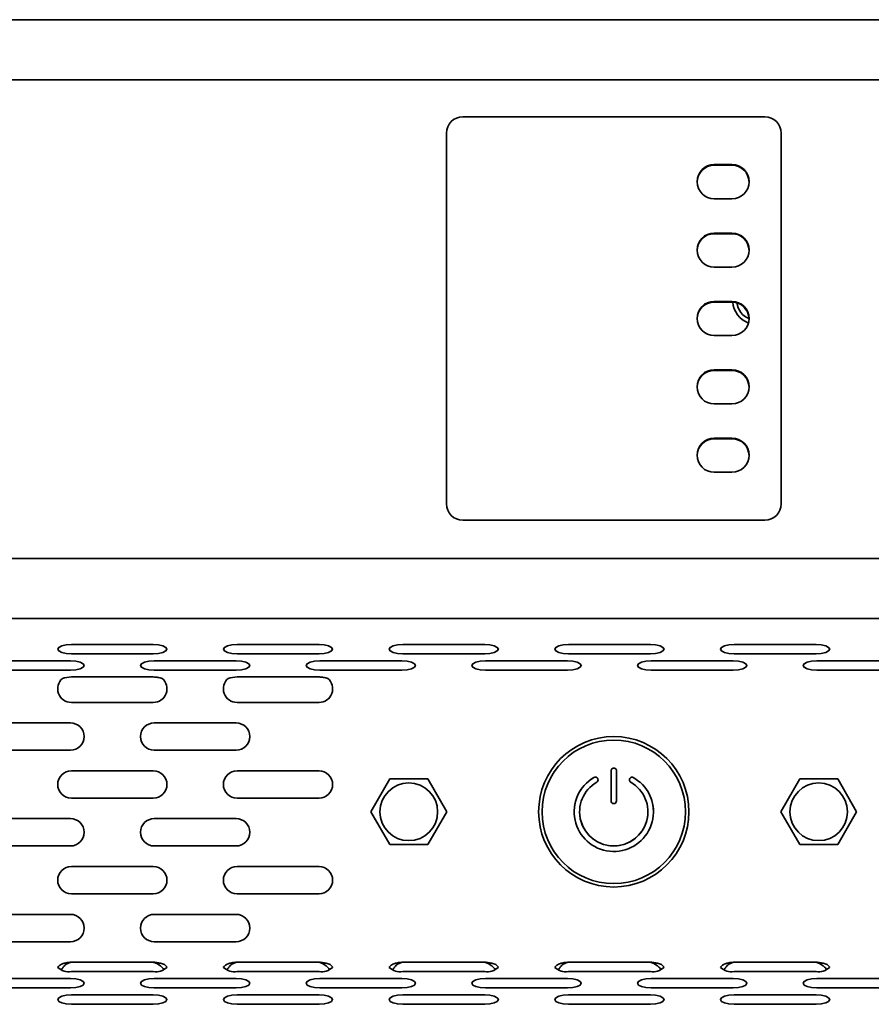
# Model space of a CAD drawing. Header units: millimetres. Extents: x 7 to 588, y 9 to 399.
# Tile 6 of 33: x 195 to 216, y 186 to 210. Entities that reach past the tile are written whole.
import ezdxf

# ---------------------------------------------------------------- set-up
doc = ezdxf.new("R2010")
doc.units = ezdxf.units.MM

msp = doc.modelspace()

# ---------------------------------------------------------------- linework, layer by layer
at = {"color": 7, "linetype": 'Continuous', "lineweight": 35}
for p, q in [((137.196, 209.8465), (282.5294, 209.8465)), ((233.8627, 208.3798), (185.8627, 208.3798)), ((213.546, 207.4798), (206.1794, 207.4798)), ((205.7794, 207.0798), (205.7794, 198.0465)), ((213.946, 198.0465), (213.946, 207.0798)), ((212.3127, 206.3131), (212.746, 206.3131)), ((212.746, 206.2965), (212.3127, 206.2965)), ((212.3127, 205.4798), (212.746, 205.4798)), ((212.3127, 204.6465), (212.746, 204.6465)), ((212.746, 204.6298), (212.3127, 204.6298)), ((212.3127, 203.8131), (212.746, 203.8131)), ((212.3127, 202.9798), (212.746, 202.9798)), ((212.746, 202.9631), (212.3127, 202.9631)), ((212.3127, 202.1465), (212.746, 202.1465)), ((212.3127, 201.3131), (212.746, 201.3131)), ((212.746, 201.2965), (212.3127, 201.2965)), ((212.3127, 200.4798), (212.746, 200.4798)), ((212.3127, 199.6465), (212.746, 199.6465)), ((212.746, 199.6298), (212.3127, 199.6298)), ((212.3127, 198.8131), (212.746, 198.8131)), ((206.1794, 197.6465), (213.546, 197.6465)), ((185.8627, 196.7131), (233.8627, 196.7131)), ((282.5294, 195.2465), (137.196, 195.2465)), ((196.6304, 194.6151), (198.6304, 194.6151)), ((200.6719, 194.6151), (202.6719, 194.6151)), ((204.7133, 194.6151), (206.7133, 194.6151)), ((208.7548, 194.6151), (210.7548, 194.6151)), ((212.7962, 194.6151), (214.7962, 194.6151)), ((194.6097, 194.2161), (196.6097, 194.2161)), ((196.6304, 194.3871), (198.6304, 194.3871)), ((198.6511, 194.2161), (200.6511, 194.2161)), ((200.6719, 194.3871), (202.6719, 194.3871)), ((202.6926, 194.2161), (204.6926, 194.2161)), ((204.7133, 194.3871), (206.7133, 194.3871)), ((206.734, 194.2161), (208.734, 194.2161)), ((208.7548, 194.3871), (210.7548, 194.3871)), ((210.7755, 194.2161), (212.7755, 194.2161)), ((212.7962, 194.3871), (214.7962, 194.3871)), ((214.817, 194.2161), (216.817, 194.2161)), ((194.6097, 193.9881), (196.6097, 193.9881)), ((198.6511, 193.9881), (200.6511, 193.9881)), ((202.6926, 193.9881), (204.6926, 193.9881)), ((206.734, 193.9881), (208.734, 193.9881)), ((210.7755, 193.9881), (212.7755, 193.9881)), ((214.817, 193.9881), (216.817, 193.9881)), ((198.6304, 193.8249), (196.6304, 193.8249)), ((202.6719, 193.8249), (200.6719, 193.8249)), ((196.6304, 193.2031), (198.6304, 193.2031)), ((200.6719, 193.2031), (202.6719, 193.2031)), ((194.6097, 192.7031), (196.6097, 192.7031)), ((198.6511, 192.7031), (200.6511, 192.7031)), ((194.6097, 192.0365), (196.6097, 192.0365)), ((198.6511, 192.0365), (200.6511, 192.0365)), ((196.6304, 191.5365), (198.6304, 191.5365)), ((200.6719, 191.5365), (202.6719, 191.5365)), ((203.9389, 190.5365), (204.4008, 191.3365)), ((204.4008, 191.3365), (205.3246, 191.3365)), ((205.3246, 191.3365), (205.7865, 190.5365)), ((209.472, 191.3428), (209.4705, 191.3458)), ((209.472, 191.3428), (209.4705, 191.3458)), ((209.796, 191.5364), (209.796, 190.8031)), ((209.9293, 190.8031), (209.9293, 191.5364)), ((210.5002, 191.2625), (210.349, 191.3678)), ((210.5002, 191.2625), (210.349, 191.3678)), ((213.9389, 190.5365), (214.4008, 191.3365)), ((214.4008, 191.3365), (215.3246, 191.3365)), ((215.3246, 191.3365), (215.7865, 190.5365)), ((196.6304, 190.8698), (198.6304, 190.8698)), ((200.6719, 190.8698), (202.6719, 190.8698)), ((194.6097, 190.3698), (196.6097, 190.3698)), ((198.6511, 190.3698), (200.6511, 190.3698)), ((204.4008, 189.7365), (203.9389, 190.5365)), ((205.7865, 190.5365), (205.3246, 189.7365)), ((214.4008, 189.7365), (213.9389, 190.5365)), ((215.7865, 190.5365), (215.3246, 189.7365)), ((194.6097, 189.7031), (196.6097, 189.7031)), ((198.6511, 189.7031), (200.6511, 189.7031)), ((205.3246, 189.7365), (204.4008, 189.7365)), ((215.3246, 189.7365), (214.4008, 189.7365)), ((196.6304, 189.2031), (198.6304, 189.2031)), ((200.6719, 189.2031), (202.6719, 189.2031)), ((196.6304, 188.5365), (198.6304, 188.5365)), ((200.6719, 188.5365), (202.6719, 188.5365)), ((194.6097, 188.0365), (196.6097, 188.0365)), ((198.6511, 188.0365), (200.6511, 188.0365)), ((194.6097, 187.3698), (196.6097, 187.3698)), ((198.6511, 187.3698), (200.6511, 187.3698)), ((196.6304, 186.8698), (198.6304, 186.8698)), ((200.6719, 186.8698), (202.6719, 186.8698)), ((204.7133, 186.8698), (206.7133, 186.8698)), ((208.7548, 186.8698), (210.7548, 186.8698)), ((212.7962, 186.8698), (214.7962, 186.8698)), ((196.6304, 186.6419), (198.6304, 186.6419)), ((200.6719, 186.6419), (202.6719, 186.6419)), ((204.7133, 186.6419), (206.7133, 186.6419)), ((208.7548, 186.6419), (210.7548, 186.6419)), ((212.7962, 186.6419), (214.7962, 186.6419)), ((194.6097, 186.4708), (196.6097, 186.4708)), ((198.6511, 186.4708), (200.6511, 186.4708)), ((202.6926, 186.4708), (204.6926, 186.4708)), ((206.734, 186.4708), (208.734, 186.4708)), ((210.7755, 186.4708), (212.7755, 186.4708)), ((214.817, 186.4708), (216.817, 186.4708)), ((194.6097, 186.2428), (196.6097, 186.2428)), ((196.6304, 186.0718), (198.6304, 186.0718)), ((198.6511, 186.2428), (200.6511, 186.2428)), ((200.6719, 186.0718), (202.6719, 186.0718)), ((202.6926, 186.2428), (204.6926, 186.2428)), ((204.7133, 186.0718), (206.7133, 186.0718)), ((206.734, 186.2428), (208.734, 186.2428)), ((208.7548, 186.0718), (210.7548, 186.0718)), ((210.7755, 186.2428), (212.7755, 186.2428)), ((212.7962, 186.0718), (214.7962, 186.0718)), ((214.817, 186.2428), (216.817, 186.2428)), ((196.6304, 185.8438), (198.6304, 185.8438)), ((200.6719, 185.8438), (202.6719, 185.8438)), ((204.7133, 185.8438), (206.7133, 185.8438)), ((208.7548, 185.8438), (210.7548, 185.8438)), ((212.7962, 185.8438), (214.7962, 185.8438))]:
    msp.add_line(p, q, dxfattribs=at)
at = {"color": 7, "linetype": 'Continuous', "lineweight": 35, "flags": 128}
for points in [[(213.037, 202.8447), (213.0661, 202.7976), (213.1121, 202.7455)], [(196.6304, 194.6151), (196.5029, 194.6065), (196.3947, 194.5818), (196.3225, 194.5448), (196.2971, 194.5011), (196.3225, 194.4575), (196.3947, 194.4205), (196.5029, 194.3958), (196.6304, 194.3871)], [(198.6304, 194.3871), (198.758, 194.3958), (198.8661, 194.4205), (198.9384, 194.4575), (198.9638, 194.5011), (198.9384, 194.5448), (198.8661, 194.5818), (198.758, 194.6065), (198.6304, 194.6151)], [(200.6719, 194.6151), (200.5443, 194.6065), (200.4362, 194.5818), (200.3639, 194.5448), (200.3385, 194.5011), (200.3639, 194.4575), (200.4362, 194.4205), (200.5443, 194.3958), (200.6719, 194.3871)], [(202.6719, 194.3871), (202.7994, 194.3958), (202.9076, 194.4205), (202.9798, 194.4575), (203.0052, 194.5011), (202.9798, 194.5448), (202.9076, 194.5818), (202.7994, 194.6065), (202.6719, 194.6151)], [(204.7133, 194.6151), (204.5858, 194.6065), (204.4776, 194.5818), (204.4054, 194.5448), (204.38, 194.5011), (204.4054, 194.4575), (204.4776, 194.4205), (204.5858, 194.3958), (204.7133, 194.3871)], [(206.7133, 194.3871), (206.8409, 194.3958), (206.949, 194.4205), (207.0213, 194.4575), (207.0467, 194.5011), (207.0213, 194.5448), (206.949, 194.5818), (206.8409, 194.6065), (206.7133, 194.6151)], [(208.7548, 194.6151), (208.6272, 194.6065), (208.5191, 194.5818), (208.4468, 194.5448), (208.4214, 194.5011), (208.4468, 194.4575), (208.5191, 194.4205), (208.6272, 194.3958), (208.7548, 194.3871)], [(210.7548, 194.3871), (210.8823, 194.3958), (210.9905, 194.4205), (211.0627, 194.4575), (211.0881, 194.5011), (211.0627, 194.5448), (210.9905, 194.5818), (210.8823, 194.6065), (210.7548, 194.6151)], [(212.7962, 194.6151), (212.6687, 194.6065), (212.5605, 194.5818), (212.4883, 194.5448), (212.4629, 194.5011), (212.4883, 194.4575), (212.5605, 194.4205), (212.6687, 194.3958), (212.7962, 194.3871)], [(214.7962, 194.3871), (214.9238, 194.3958), (215.0319, 194.4205), (215.1042, 194.4575), (215.1296, 194.5011), (215.1042, 194.5448), (215.0319, 194.5818), (214.9238, 194.6065), (214.7962, 194.6151)], [(196.6097, 193.9881), (196.7373, 193.9968), (196.8454, 194.0215), (196.9177, 194.0585), (196.943, 194.1021), (196.9177, 194.1457), (196.8454, 194.1827), (196.7373, 194.2074), (196.6097, 194.2161)], [(198.6511, 194.2161), (198.5236, 194.2074), (198.4154, 194.1827), (198.3432, 194.1457), (198.3178, 194.1021), (198.3432, 194.0585), (198.4154, 194.0215), (198.5236, 193.9968), (198.6511, 193.9881)], [(200.6511, 193.9881), (200.7787, 193.9968), (200.8868, 194.0215), (200.9591, 194.0585), (200.9845, 194.1021), (200.9591, 194.1457), (200.8868, 194.1827), (200.7787, 194.2074), (200.6511, 194.2161)], [(202.6926, 194.2161), (202.565, 194.2074), (202.4569, 194.1827), (202.3846, 194.1457), (202.3593, 194.1021), (202.3846, 194.0585), (202.4569, 194.0215), (202.565, 193.9968), (202.6926, 193.9881)], [(204.6926, 193.9881), (204.8202, 193.9968), (204.9283, 194.0215), (205.0006, 194.0585), (205.0259, 194.1021), (205.0006, 194.1457), (204.9283, 194.1827), (204.8202, 194.2074), (204.6926, 194.2161)], [(206.734, 194.2161), (206.6065, 194.2074), (206.4983, 194.1827), (206.4261, 194.1457), (206.4007, 194.1021), (206.4261, 194.0585), (206.4983, 194.0215), (206.6065, 193.9968), (206.734, 193.9881)], [(208.734, 193.9881), (208.8616, 193.9968), (208.9698, 194.0215), (209.042, 194.0585), (209.0674, 194.1021), (209.042, 194.1457), (208.9698, 194.1827), (208.8616, 194.2074), (208.734, 194.2161)], [(210.7755, 194.2161), (210.6479, 194.2074), (210.5398, 194.1827), (210.4675, 194.1457), (210.4422, 194.1021), (210.4675, 194.0585), (210.5398, 194.0215), (210.6479, 193.9968), (210.7755, 193.9881)], [(212.7755, 193.9881), (212.9031, 193.9968), (213.0112, 194.0215), (213.0835, 194.0585), (213.1088, 194.1021), (213.0835, 194.1457), (213.0112, 194.1827), (212.9031, 194.2074), (212.7755, 194.2161)], [(214.817, 194.2161), (214.6894, 194.2074), (214.5813, 194.1827), (214.509, 194.1457), (214.4836, 194.1021), (214.509, 194.0585), (214.5813, 194.0215), (214.6894, 193.9968), (214.817, 193.9881)], [(196.6097, 186.2428), (196.7373, 186.2515), (196.8454, 186.2762), (196.9177, 186.3132), (196.943, 186.3568), (196.9177, 186.4005), (196.8454, 186.4374), (196.7373, 186.4622), (196.6097, 186.4708)], [(198.6511, 186.4708), (198.5236, 186.4622), (198.4154, 186.4374), (198.3432, 186.4005), (198.3178, 186.3568), (198.3432, 186.3132), (198.4154, 186.2762), (198.5236, 186.2515), (198.6511, 186.2428)], [(200.6511, 186.2428), (200.7787, 186.2515), (200.8868, 186.2762), (200.9591, 186.3132), (200.9845, 186.3568), (200.9591, 186.4005), (200.8868, 186.4374), (200.7787, 186.4622), (200.6511, 186.4708)], [(202.6926, 186.4708), (202.565, 186.4622), (202.4569, 186.4374), (202.3846, 186.4005), (202.3593, 186.3568), (202.3846, 186.3132), (202.4569, 186.2762), (202.565, 186.2515), (202.6926, 186.2428)], [(204.6926, 186.2428), (204.8202, 186.2515), (204.9283, 186.2762), (205.0006, 186.3132), (205.0259, 186.3568), (205.0006, 186.4005), (204.9283, 186.4374), (204.8202, 186.4622), (204.6926, 186.4708)], [(206.734, 186.4708), (206.6065, 186.4622), (206.4983, 186.4374), (206.4261, 186.4005), (206.4007, 186.3568), (206.4261, 186.3132), (206.4983, 186.2762), (206.6065, 186.2515), (206.734, 186.2428)], [(208.734, 186.2428), (208.8616, 186.2515), (208.9698, 186.2762), (209.042, 186.3132), (209.0674, 186.3568), (209.042, 186.4005), (208.9698, 186.4374), (208.8616, 186.4622), (208.734, 186.4708)], [(210.7755, 186.4708), (210.6479, 186.4622), (210.5398, 186.4374), (210.4675, 186.4005), (210.4422, 186.3568), (210.4675, 186.3132), (210.5398, 186.2762), (210.6479, 186.2515), (210.7755, 186.2428)], [(212.7755, 186.2428), (212.9031, 186.2515), (213.0112, 186.2762), (213.0835, 186.3132), (213.1088, 186.3568), (213.0835, 186.4005), (213.0112, 186.4374), (212.9031, 186.4622), (212.7755, 186.4708)], [(214.817, 186.4708), (214.6894, 186.4622), (214.5813, 186.4374), (214.509, 186.4005), (214.4836, 186.3568), (214.509, 186.3132), (214.5813, 186.2762), (214.6894, 186.2515), (214.817, 186.2428)], [(196.6304, 186.0718), (196.5029, 186.0631), (196.3947, 186.0384), (196.3225, 186.0014), (196.2971, 185.9578), (196.3225, 185.9142), (196.3947, 185.8772), (196.5029, 185.8525), (196.6304, 185.8438)], [(198.6304, 185.8438), (198.758, 185.8525), (198.8661, 185.8772), (198.9384, 185.9142), (198.9638, 185.9578), (198.9384, 186.0014), (198.8661, 186.0384), (198.758, 186.0631), (198.6304, 186.0718)], [(200.6719, 186.0718), (200.5443, 186.0631), (200.4362, 186.0384), (200.3639, 186.0014), (200.3385, 185.9578), (200.3639, 185.9142), (200.4362, 185.8772), (200.5443, 185.8525), (200.6719, 185.8438)], [(202.6719, 185.8438), (202.7994, 185.8525), (202.9076, 185.8772), (202.9798, 185.9142), (203.0052, 185.9578), (202.9798, 186.0014), (202.9076, 186.0384), (202.7994, 186.0631), (202.6719, 186.0718)], [(204.7133, 186.0718), (204.5858, 186.0631), (204.4776, 186.0384), (204.4054, 186.0014), (204.38, 185.9578), (204.4054, 185.9142), (204.4776, 185.8772), (204.5858, 185.8525), (204.7133, 185.8438)], [(206.7133, 185.8438), (206.8409, 185.8525), (206.949, 185.8772), (207.0213, 185.9142), (207.0467, 185.9578), (207.0213, 186.0014), (206.949, 186.0384), (206.8409, 186.0631), (206.7133, 186.0718)], [(208.7548, 186.0718), (208.6272, 186.0631), (208.5191, 186.0384), (208.4468, 186.0014), (208.4214, 185.9578), (208.4468, 185.9142), (208.5191, 185.8772), (208.6272, 185.8525), (208.7548, 185.8438)], [(210.7548, 185.8438), (210.8823, 185.8525), (210.9905, 185.8772), (211.0627, 185.9142), (211.0881, 185.9578), (211.0627, 186.0014), (210.9905, 186.0384), (210.8823, 186.0631), (210.7548, 186.0718)], [(212.7962, 186.0718), (212.6687, 186.0631), (212.5605, 186.0384), (212.4883, 186.0014), (212.4629, 185.9578), (212.4883, 185.9142), (212.5605, 185.8772), (212.6687, 185.8525), (212.7962, 185.8438)], [(214.7962, 185.8438), (214.9238, 185.8525), (215.0319, 185.8772), (215.1042, 185.9142), (215.1296, 185.9578), (215.1042, 186.0014), (215.0319, 186.0384), (214.9238, 186.0631), (214.7962, 186.0718)]]:
    msp.add_lwpolyline(points, dxfattribs=at)
at = {"color": 7, "linetype": 'Continuous', "lineweight": 35}
for centre, radius in [((209.8627, 190.5365), 1.8333), ((209.8627, 190.5364), 1.75), ((204.8627, 190.5365), 0.7033), ((214.8627, 190.5365), 0.7033)]:
    msp.add_circle(centre, radius, dxfattribs=at)
for centre, radius, start, end in [((206.1794, 207.0798), 0.4, 90, 180), ((213.546, 207.0798), 0.4, 0, 90), ((212.3127, 205.8965), 0.4167, 90, 270), ((212.3127, 205.8798), 0.4167, 90, 178.89385), ((212.746, 205.8965), 0.4167, 270, 90), ((212.746, 205.8798), 0.4167, 1.27047, 90), ((212.3127, 204.2298), 0.4167, 90, 270), ((212.3127, 204.2131), 0.4167, 90, 178.854), ((212.746, 204.2298), 0.4167, 270, 90), ((212.746, 204.2131), 0.4167, 1.22898, 90), ((212.3127, 202.5631), 0.4167, 90, 270), ((212.3127, 202.5465), 0.4167, 90, 178.85401), ((212.746, 202.5631), 0.4167, 270, 90), ((212.746, 202.5465), 0.4167, 1.16155, 90), ((213.3627, 203.0131), 0.6, 184.82081, 249.41291), ((213.3627, 203.0131), 0.5, 187.8226, 246.41112), ((212.3127, 200.8965), 0.4167, 90, 270), ((212.3127, 200.8798), 0.4167, 90, 178.85401), ((212.746, 200.8965), 0.4167, 270, 90), ((212.746, 200.8798), 0.4167, 1.14599, 90), ((212.3127, 199.2298), 0.4167, 90, 270), ((212.3127, 199.2131), 0.4167, 90, 178.85401), ((212.746, 199.2298), 0.4167, 270, 90), ((212.746, 199.2131), 0.4167, 1.14599, 90), ((206.1794, 198.0465), 0.4, 180, 270), ((213.546, 198.0465), 0.4, 270, 0), ((196.6304, 193.5365), 0.3333, 130.53455, 270), ((198.6304, 193.5365), 0.3333, 270, 49.46545), ((200.6719, 193.5365), 0.3333, 130.53455, 270), ((202.6719, 193.5365), 0.3333, 270, 49.46545), ((196.6097, 192.3698), 0.3333, 270, 90), ((198.6511, 192.3698), 0.3333, 90, 270), ((200.6511, 192.3698), 0.3333, 270, 90), ((209.8627, 191.5364), 0.0667, 0.00001, 180.00001), ((209.8627, 191.5364), 0.0667, 0.00001, 180.00001), ((196.6304, 191.2031), 0.3333, 90, 270), ((198.6304, 191.2031), 0.3333, 270, 90), ((200.6719, 191.2031), 0.3333, 90, 270), ((202.6719, 191.2031), 0.3333, 270, 90), ((209.8627, 190.5364), 0.9667, 119.98464, 48.24984), ((209.8627, 190.5364), 0.9667, 119.98464, 180.00001), ((209.412, 191.3174), 0.065, 25.85067, 119.98464), ((209.412, 191.3174), 0.065, 25.85067, 119.98464), ((209.4135, 191.3144), 0.065, 300.00001, 25.85067), ((209.4135, 191.3144), 0.065, 0.00001, 25.85067), ((210.3118, 191.3144), 0.065, 55.15594, 240.00001), ((210.3118, 191.3144), 0.065, 55.15594, 180.00001), ((209.8627, 190.5364), 0.8333, 120.00001, 60.00001), ((210.4631, 191.2091), 0.065, 48.24984, 55.15594), ((210.4631, 191.2091), 0.065, 48.24984, 55.15594), ((209.8627, 190.5364), 0.9667, 0.00001, 48.24984), ((209.8627, 190.8031), 0.0667, 180.00001, 0.00001), ((196.6097, 190.0365), 0.3333, 270, 90), ((198.6511, 190.0365), 0.3333, 90, 270), ((200.6511, 190.0365), 0.3333, 270, 90), ((209.8627, 190.5364), 0.8333, 180.00001, 0.00001), ((196.6304, 188.8698), 0.3333, 90, 270), ((198.6304, 188.8698), 0.3333, 270, 90), ((200.6719, 188.8698), 0.3333, 90, 270), ((202.6719, 188.8698), 0.3333, 270, 90), ((196.6097, 187.7031), 0.3333, 270, 90), ((198.6511, 187.7031), 0.3333, 90, 270), ((200.6511, 187.7031), 0.3333, 270, 90), ((196.5666, 187.0228), 0.3862, 226.09266, 279.51199), ((198.6942, 187.0228), 0.3862, 260.48801, 313.90734), ((200.608, 187.0228), 0.3862, 226.09266, 279.51199), ((202.7357, 187.0228), 0.3862, 260.48801, 313.90734), ((204.6495, 187.0228), 0.3862, 226.09266, 279.51199), ((206.7772, 187.0228), 0.3862, 260.48801, 313.90734), ((208.6909, 187.0228), 0.3862, 226.09266, 279.51199), ((210.8186, 187.0228), 0.3862, 260.48801, 313.90734), ((212.7324, 187.0228), 0.3862, 226.09266, 279.51199), ((214.8601, 187.0228), 0.3862, 260.48801, 313.90734)]:
    msp.add_arc(centre, radius, start, end, dxfattribs=at)
for points in [[(196.6304, 193.8249), (196.557, 193.8243), (196.4845, 193.8094), (196.4138, 193.7898)], [(200.6719, 193.8249), (200.5984, 193.8243), (200.526, 193.8094), (200.4552, 193.7898)]]:
    msp.add_open_spline(points, degree=3, dxfattribs=at)
for points, knots in [([(198.8471, 193.7898), (198.8298, 193.7962), (198.8119, 193.8003), (198.776, 193.8074), (198.7579, 193.8103), (198.7034, 193.818), (198.6669, 193.8218), (198.6304, 193.8249)], [0, 0, 0, 0, 0.25, 0.25, 0.5, 0.5, 1, 1, 1, 1]), ([(202.8885, 193.7898), (202.8712, 193.7962), (202.8534, 193.8003), (202.8175, 193.8074), (202.7993, 193.8103), (202.7449, 193.818), (202.7084, 193.8218), (202.6719, 193.8249)], [0, 0, 0, 0, 0.25, 0.25, 0.5, 0.5, 1, 1, 1, 1]), ([(196.6304, 186.8698), (196.5973, 186.8678), (196.5643, 186.8646), (196.4987, 186.8545), (196.4662, 186.8475), (196.4033, 186.827), (196.3727, 186.813), (196.3346, 186.7864), (196.3235, 186.7766), (196.3068, 186.7585), (196.3013, 186.7501), (196.2987, 186.7445)], [0, 0, 0, 0, 0.25, 0.25, 0.5, 0.5, 0.75, 0.75, 0.875, 0.875, 1, 1, 1, 1]), ([(196.6304, 186.8698), (196.5929, 186.8585), (196.5177, 186.8358), (196.4332, 186.7623), (196.3994, 186.7063), (196.3848, 186.6822)], [0, 0, 0, 0, 0.3612604, 0.7239521, 1, 1, 1, 1]), ([(198.9621, 186.7445), (198.9612, 186.7503), (198.9578, 186.7591), (198.9443, 186.7792), (198.9341, 186.7902), (198.9087, 186.8093), (198.8938, 186.817), (198.8626, 186.829), (198.8465, 186.8337), (198.7975, 186.8462), (198.7642, 186.8522), (198.6975, 186.8623), (198.664, 186.8663), (198.6304, 186.8698)], [0, 0, 0, 0, 0.125, 0.125, 0.25, 0.25, 0.375, 0.375, 0.5, 0.5, 0.75, 0.75, 1, 1, 1, 1]), ([(198.888, 186.6862), (198.883, 186.6956), (198.8641, 186.7315), (198.7845, 186.7997), (198.6981, 186.8449), (198.6371, 186.8673), (198.6304, 186.8698)], [0, 0, 0, 0, 0.1050528, 0.4036571, 0.9348448, 1, 1, 1, 1]), ([(200.6719, 186.8698), (200.6388, 186.8678), (200.6058, 186.8647), (200.5404, 186.8545), (200.5078, 186.8475), (200.4449, 186.827), (200.4143, 186.8131), (200.3761, 186.7864), (200.3649, 186.7766), (200.3483, 186.7585), (200.3427, 186.7501), (200.3402, 186.7445)], [0, 0, 0, 0, 0.25, 0.25, 0.5, 0.5, 0.75, 0.75, 0.875, 0.875, 1, 1, 1, 1]), ([(200.6719, 186.8698), (200.6343, 186.8585), (200.5591, 186.8358), (200.4746, 186.7623), (200.4408, 186.7063), (200.4262, 186.6822)], [0, 0, 0, 0, 0.3612604, 0.7239521, 1, 1, 1, 1]), ([(203.0035, 186.7445), (203.0027, 186.7503), (202.9993, 186.7591), (202.9858, 186.7792), (202.9755, 186.7902), (202.9502, 186.8093), (202.9352, 186.817), (202.9041, 186.829), (202.8879, 186.8337), (202.839, 186.8462), (202.8057, 186.8522), (202.739, 186.8623), (202.7054, 186.8663), (202.6719, 186.8698)], [0, 0, 0, 0, 0.125, 0.125, 0.25, 0.25, 0.375, 0.375, 0.5, 0.5, 0.75, 0.75, 1, 1, 1, 1]), ([(202.9294, 186.6862), (202.9245, 186.6956), (202.9056, 186.7315), (202.826, 186.7997), (202.7395, 186.8449), (202.6785, 186.8673), (202.6719, 186.8698)], [0, 0, 0, 0, 0.1050528, 0.4036571, 0.9348448, 1, 1, 1, 1]), ([(204.7133, 186.8698), (204.6802, 186.8678), (204.6473, 186.8647), (204.5819, 186.8545), (204.5492, 186.8475), (204.4864, 186.827), (204.4557, 186.8131), (204.4176, 186.7864), (204.4064, 186.7766), (204.3898, 186.7585), (204.3842, 186.7501), (204.3816, 186.7445)], [0, 0, 0, 0, 0.25, 0.25, 0.5, 0.5, 0.75, 0.75, 0.875, 0.875, 1, 1, 1, 1]), ([(204.7133, 186.8698), (204.6758, 186.8585), (204.6006, 186.8358), (204.5161, 186.7623), (204.4823, 186.7063), (204.4677, 186.6822)], [0, 0, 0, 0, 0.3612604, 0.7239521, 1, 1, 1, 1]), ([(207.045, 186.7445), (207.0441, 186.7503), (207.0407, 186.7591), (207.0272, 186.7792), (207.017, 186.7902), (206.9916, 186.8093), (206.9767, 186.817), (206.9455, 186.829), (206.9294, 186.8337), (206.8804, 186.8462), (206.8471, 186.8522), (206.7804, 186.8623), (206.7469, 186.8663), (206.7133, 186.8698)], [0, 0, 0, 0, 0.125, 0.125, 0.25, 0.25, 0.375, 0.375, 0.5, 0.5, 0.75, 0.75, 1, 1, 1, 1]), ([(206.9709, 186.6862), (206.966, 186.6956), (206.947, 186.7315), (206.8674, 186.7997), (206.781, 186.8449), (206.72, 186.8673), (206.7133, 186.8698)], [0, 0, 0, 0, 0.1050528, 0.4036571, 0.9348448, 1, 1, 1, 1]), ([(208.7548, 186.8698), (208.7217, 186.8678), (208.6887, 186.8647), (208.6233, 186.8545), (208.5907, 186.8475), (208.5278, 186.827), (208.4972, 186.8131), (208.459, 186.7864), (208.4478, 186.7766), (208.4312, 186.7585), (208.4256, 186.7501), (208.4231, 186.7445)], [0, 0, 0, 0, 0.25, 0.25, 0.5, 0.5, 0.75, 0.75, 0.875, 0.875, 1, 1, 1, 1]), ([(208.7548, 186.8698), (208.7172, 186.8585), (208.642, 186.8358), (208.5575, 186.7623), (208.5237, 186.7063), (208.5091, 186.6822)], [0, 0, 0, 0, 0.3612604, 0.72395207, 1, 1, 1, 1]), ([(211.0865, 186.7445), (211.0856, 186.7503), (211.0822, 186.7591), (211.0687, 186.7792), (211.0585, 186.7902), (211.0331, 186.8093), (211.0181, 186.817), (210.987, 186.829), (210.9708, 186.8337), (210.9219, 186.8462), (210.8886, 186.8522), (210.8219, 186.8623), (210.7883, 186.8663), (210.7548, 186.8698)], [0, 0, 0, 0, 0.125, 0.125, 0.25, 0.25, 0.375, 0.375, 0.5, 0.5, 0.75, 0.75, 1, 1, 1, 1]), ([(211.0123, 186.6862), (211.0074, 186.6956), (210.9885, 186.7315), (210.9089, 186.7997), (210.8224, 186.8449), (210.7614, 186.8673), (210.7548, 186.8698)], [0, 0, 0, 0, 0.1050528, 0.4036571, 0.9348448, 1, 1, 1, 1]), ([(212.7962, 186.8698), (212.7631, 186.8678), (212.7302, 186.8647), (212.6648, 186.8545), (212.6321, 186.8475), (212.5693, 186.827), (212.5386, 186.8131), (212.5005, 186.7864), (212.4893, 186.7766), (212.4727, 186.7585), (212.4671, 186.7501), (212.4646, 186.7445)], [0, 0, 0, 0, 0.25, 0.25, 0.5, 0.5, 0.75, 0.75, 0.875, 0.875, 1, 1, 1, 1]), ([(212.7962, 186.8698), (212.7587, 186.8585), (212.6835, 186.8358), (212.599, 186.7623), (212.5652, 186.7063), (212.5506, 186.6822)], [0, 0, 0, 0, 0.3612604, 0.7239521, 1, 1, 1, 1]), ([(215.1279, 186.7445), (215.127, 186.7503), (215.1236, 186.7591), (215.1102, 186.7792), (215.0999, 186.7902), (215.0745, 186.8093), (215.0596, 186.817), (215.0284, 186.829), (215.0123, 186.8337), (214.9633, 186.8462), (214.93, 186.8522), (214.8633, 186.8623), (214.8298, 186.8663), (214.7962, 186.8698)], [0, 0, 0, 0, 0.125, 0.125, 0.25, 0.25, 0.375, 0.375, 0.5, 0.5, 0.75, 0.75, 1, 1, 1, 1]), ([(215.0538, 186.6862), (215.0489, 186.6956), (215.0299, 186.7315), (214.9503, 186.7997), (214.8639, 186.8449), (214.8029, 186.8673), (214.7962, 186.8698)], [0, 0, 0, 0, 0.1050528, 0.4036571, 0.9348448, 1, 1, 1, 1])]:
    msp.add_open_spline(points, degree=3, knots=knots, dxfattribs=at)

doc.saveas('drawing.dxf')
